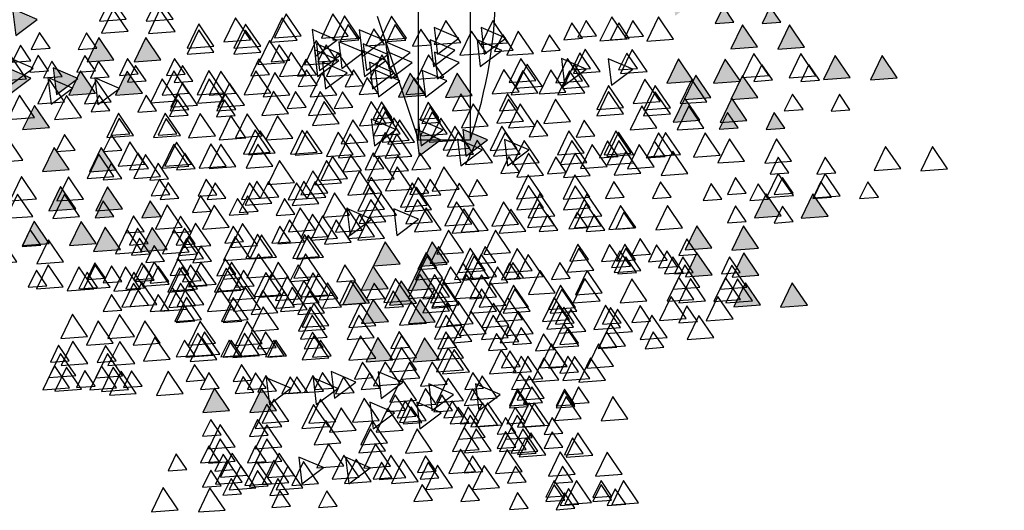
# Model space of a CAD drawing. Header units: millimetres. Extents: x 4617 to 4884, y 1258 to 1784.
# Tile 55 of 256: x 4711.51 to 4713.418, y 1307.22 to 1308.17. Entities that reach past the tile are written whole.
import ezdxf

# ---------------------------------------------------------------- set-up
doc = ezdxf.new("R2010")
doc.units = ezdxf.units.MM
doc.header["$LTSCALE"] = 0.4
for name, color, linetype in [('00 AC - ABERTURAS ALUMINIO - HATCH', 254, 'Continuous'), ('A HERRERÍA', 4, 'Continuous'), ('A VEGETACIÓN', 253, 'Continuous'), ('LÁMINA', 1, 'Continuous'), ('TXT COTA', 3, 'Continuous')]:
    doc.layers.add(name, color=color, linetype=linetype)
doc.styles.add('SaAS simplex', font='simplex.shx', dxfattribs={"width": 0.8})
doc.dimstyles.new('COTAS 125', dxfattribs={"dimscale": 0.01, "dimtxt": 15, "dimasz": 8, "dimexe": 5, "dimexo": 20, "dimgap": 10, "dimtad": 0, "dimzin": 9, "dimdsep": 46, "dimtxsty": 'SaAS simplex', "dimblk": 'OBLIQUE', "dimcen": 0, "dimclrd": 8, "dimclre": 8, "dimclrt": 256, "dimadec": 1, "dimazin": 0, "dimtfac": 1, "dimtmove": 2, "dimatfit": 3, "dimldrblk": 'OBLIQUE', "dimfxl": 10, "dimlwd": -1, "dimlwe": -1, "dimarcsym": 0})

# ---------------------------------------------------------------- blocks, each defined once
blk = doc.blocks.new('ARB')
at = {"layer": 'LÁMINA'}
h = blk.add_hatch(color=254, dxfattribs=at)
h.paths.add_polyline_path([(3288.9164, 1398.6733), (3288.9133, 1398.6668), (3288.9457, 1398.619), (3288.974, 1398.6775)])
h.paths.add_polyline_path([(3288.9251, 1398.5926), (3288.9506, 1398.555), (3288.9704, 1398.596)])
h.paths.add_polyline_path([(3289.0814, 1398.658), (3289.1179, 1398.6043), (3289.1462, 1398.6627)])
h.paths.add_polyline_path([(3289.0175, 1398.5743), (3289.054, 1398.5206), (3289.0822, 1398.579)])
h.paths.add_polyline_path([(3288.9695, 1398.2943), (3289.006, 1398.2406), (3289.0261, 1398.2821), (3289.0252, 1398.2825), (3289.0268, 1398.2837), (3289.0343, 1398.299)])
h.paths.add_polyline_path([(3288.9247, 1398.2135), (3288.9612, 1398.1598), (3288.9895, 1398.2183)])
h.paths.add_polyline_path([(3288.9178, 1397.9953), (3288.9174, 1397.9944), (3288.9533, 1397.9415), (3288.9816, 1398)])
h.paths.add_polyline_path([(3288.9887, 1397.8739), (3289.0252, 1397.8202), (3289.0534, 1397.8787)])
h.paths.add_polyline_path([(3289.0421, 1397.6874), (3289.0737, 1397.6738), (3289.0693, 1397.6802), (3289.0993, 1397.6824), (3289.0941, 1397.7263)])
h.paths.add_polyline_path([(3288.9456, 1397.7112), (3288.972, 1397.6724), (3288.9899, 1397.6737), (3289.0103, 1397.7159)])
h.paths.add_polyline_path([(3288.9485, 1397.4959), (3288.985, 1397.4422), (3289.0121, 1397.4983), (3289.0107, 1397.5004)])
h.paths.add_polyline_path([(3288.921, 1397.5813), (3288.9365, 1397.5586), (3288.9379, 1397.5587), (3288.9373, 1397.5574), (3288.9575, 1397.5276), (3288.9858, 1397.5861)])
h.paths.add_polyline_path([(3289.2242, 1398.1156), (3289.2261, 1398.1148), (3289.2282, 1398.1149), (3289.2278, 1398.114), (3289.243, 1398.1075), (3289.2466, 1398.1102), (3289.2472, 1398.1057), (3289.2838, 1398.09), (3289.2761, 1398.1545)])
h.paths.add_polyline_path([(3289.1946, 1398.3774), (3289.2311, 1398.3237), (3289.2594, 1398.3822)])
h.paths.add_polyline_path([(3289.1257, 1398.2583), (3289.1854, 1398.2328), (3289.1777, 1398.2972)])
h.paths.add_polyline_path([(3289.033, 1398.4793), (3289.0628, 1398.4354), (3289.0644, 1398.4355), (3289.0637, 1398.4341), (3289.0695, 1398.4256), (3289.0977, 1398.4841)])
h.paths.add_polyline_path([(3288.6447, 1399.0621), (3288.6809, 1399.0089), (3288.6815, 1399.0089), (3288.7095, 1399.0669)])
h.paths.add_polyline_path([(3288.3059, 1398.802), (3288.3424, 1398.7483), (3288.3707, 1398.8068)])
h.paths.add_polyline_path([(3288.2314, 1398.7077), (3288.2679, 1398.654), (3288.2962, 1398.7125)])
h.paths.add_polyline_path([(3288.2609, 1398.7668), (3288.2974, 1398.7131), (3288.3257, 1398.7715)])
h.paths.add_polyline_path([(3288.2602, 1398.847), (3288.2967, 1398.7933), (3288.3249, 1398.8517)])
h.paths.add_polyline_path([(3288.2496, 1398.9396), (3288.2503, 1398.9384), (3288.2568, 1398.9389), (3288.254, 1398.9331), (3288.286, 1398.8859), (3288.3143, 1398.9444)])
h.paths.add_polyline_path([(3288.1337, 1398.4073), (3288.1934, 1398.3817), (3288.1857, 1398.4462)])
h.paths.add_polyline_path([(3288.1708, 1398.2997), (3288.2073, 1398.246), (3288.2356, 1398.3045)])
h.paths.add_polyline_path([(3288.1988, 1398.0378), (3288.2243, 1398.0002), (3288.2441, 1398.0411)])
h.paths.add_polyline_path([(3288.1928, 1397.8806), (3288.2524, 1397.8551), (3288.2448, 1397.9195)])
h.paths.add_polyline_path([(3288.2855, 1397.9228), (3288.322, 1397.8691), (3288.3502, 1397.9276)])
h.paths.add_polyline_path([(3288.1787, 1397.5208), (3288.2096, 1397.4754), (3288.2196, 1397.4762), (3288.2435, 1397.5256)])
h.paths.add_polyline_path([(3288.2196, 1397.4762), (3288.2152, 1397.4671), (3288.2096, 1397.4754), (3288.2026, 1397.4749), (3288.2391, 1397.4212), (3288.2673, 1397.4797)])
h.paths.add_polyline_path([(3288.2082, 1397.5799), (3288.2447, 1397.5262), (3288.273, 1397.5847)])
h.paths.add_polyline_path([(3288.3017, 1397.4027), (3288.3382, 1397.349), (3288.3659, 1397.4062), (3288.3651, 1397.4074)])
h.paths.add_polyline_path([(3287.974, 1396.8871), (3288.0105, 1396.8334), (3288.0387, 1396.8918)])
h = blk.add_hatch(color=254, dxfattribs=at)
h.paths.add_polyline_path([(3288.4123, 1397.5612), (3288.412, 1397.5607), (3288.4117, 1397.5611), (3288.4005, 1397.5603), (3288.4261, 1397.5227), (3288.4458, 1397.5636)])
h.paths.add_polyline_path([(3288.3901, 1397.6154), (3288.3886, 1397.6125), (3288.3868, 1397.6152), (3288.3755, 1397.6144), (3288.4117, 1397.5611), (3288.4123, 1397.5612), (3288.4395, 1397.6176), (3288.4386, 1397.619)])
h.paths.add_polyline_path([(3288.435, 1397.6243), (3288.4386, 1397.619), (3288.4403, 1397.6191), (3288.4395, 1397.6176), (3288.4541, 1397.5961), (3288.4655, 1397.597), (3288.4803, 1397.6276)])
h.paths.add_polyline_path([(3288.488, 1397.5026), (3288.5245, 1397.4489), (3288.5527, 1397.5073)])
h.paths.add_polyline_path([(3288.5474, 1397.3997), (3288.5729, 1397.3622), (3288.5927, 1397.4031)])
h.paths.add_polyline_path([(3288.518, 1397.3619), (3288.5435, 1397.3243), (3288.5633, 1397.3652)])
h.paths.add_polyline_path([(3288.4288, 1397.4007), (3288.4279, 1397.3989), (3288.4633, 1397.3469), (3288.4915, 1397.4054)])
h.paths.add_polyline_path([(3288.4346, 1397.324), (3288.4711, 1397.2703), (3288.4964, 1397.3226), (3288.4926, 1397.3282)])
h.paths.add_polyline_path([(3288.4153, 1397.2521), (3288.4365, 1397.2209), (3288.4442, 1397.2214), (3288.4606, 1397.2554)])
h.paths.add_polyline_path([(3288.4365, 1397.2209), (3288.4014, 1397.2183), (3288.4168, 1397.1956), (3288.4183, 1397.1957), (3288.4176, 1397.1943), (3288.4379, 1397.1646), (3288.4661, 1397.223), (3288.4442, 1397.2214), (3288.4408, 1397.2145)])
h.paths.add_polyline_path([(3288.5744, 1397.2864), (3288.6341, 1397.2609), (3288.6264, 1397.3253)])
h.paths.add_polyline_path([(3288.5527, 1397.2157), (3288.5892, 1397.162), (3288.6174, 1397.2204)])
h.paths.add_polyline_path([(3288.6265, 1397.2107), (3288.663, 1397.157), (3288.6912, 1397.2155)])
h.paths.add_polyline_path([(3288.6367, 1397.393), (3288.6623, 1397.3554), (3288.682, 1397.3963)])
h.paths.add_polyline_path([(3288.5822, 1397.4833), (3288.5917, 1397.4693), (3288.6033, 1397.4701), (3288.5983, 1397.4597), (3288.6187, 1397.4296), (3288.6469, 1397.4881)])
h.paths.add_polyline_path([(3288.5667, 1397.5783), (3288.5823, 1397.5553), (3288.6076, 1397.5572), (3288.5965, 1397.5344), (3288.6032, 1397.5246), (3288.6314, 1397.583)])
h.paths.add_polyline_path([(3288.5678, 1397.7424), (3288.5934, 1397.7048), (3288.6131, 1397.7458)])
h.paths.add_polyline_path([(3288.6553, 1397.5075), (3288.6918, 1397.4538), (3288.72, 1397.5123), (3288.7184, 1397.5121), (3288.7164, 1397.508), (3288.7138, 1397.5118)])
h.paths.add_polyline_path([(3288.7063, 1397.2857), (3288.6953, 1397.2775), (3288.7182, 1397.2438), (3288.7306, 1397.2385), (3288.7337, 1397.2448), (3288.7286, 1397.2874)])
h.paths.add_polyline_path([(3288.7438, 1397.3814), (3288.7803, 1397.3277), (3288.8086, 1397.3861)])
h.paths.add_polyline_path([(3288.7286, 1397.2874), (3288.7337, 1397.2448), (3288.7552, 1397.2893)])
h.paths.add_polyline_path([(3288.7873, 1397.8832), (3288.7853, 1397.879), (3288.7826, 1397.8829), (3288.7468, 1397.8803), (3288.7833, 1397.8266), (3288.8116, 1397.885)])
h.paths.add_polyline_path([(3288.4486, 1397.9013), (3288.4829, 1397.8509), (3288.4889, 1397.8554), (3288.5134, 1397.906)])
h.paths.add_polyline_path([(3288.4203, 1398.0248), (3288.4204, 1398.0239), (3288.4563, 1397.9711), (3288.4846, 1398.0295)])
h.paths.add_polyline_path([(3288.4198, 1398.0247), (3288.4203, 1398.0248), (3288.417, 1398.0524), (3288.365, 1398.0135), (3288.3657, 1398.0132), (3288.3805, 1398.0143), (3288.3775, 1398.0082), (3288.4247, 1397.988), (3288.4204, 1398.0239)])
h.paths.add_polyline_path([(3287.7961, 1397.6465), (3287.8326, 1397.5928), (3287.8579, 1397.6451), (3287.8461, 1397.6502)])
h.paths.add_polyline_path([(3287.7658, 1397.5598), (3287.8023, 1397.5061), (3287.8306, 1397.5645)])
h.paths.add_polyline_path([(3287.7666, 1397.4438), (3287.8263, 1397.4182), (3287.8186, 1397.4827)])
h.paths.add_polyline_path([(3287.804, 1397.4041), (3287.8405, 1397.3504), (3287.8688, 1397.4089)])
h.paths.add_polyline_path([(3287.8362, 1397.335), (3287.8727, 1397.2813), (3287.901, 1397.3397)])
h.paths.add_polyline_path([(3287.9241, 1397.4585), (3287.9793, 1397.4349), (3287.9589, 1397.4649), (3287.9798, 1397.4665), (3287.9761, 1397.4974), (3287.9692, 1397.4923), (3287.9655, 1397.4845), (3287.9632, 1397.4878)])
h.paths.add_polyline_path([(3287.9153, 1397.2612), (3287.9189, 1397.2559), (3287.9206, 1397.2561), (3287.9199, 1397.2545), (3287.9344, 1397.2331), (3287.9458, 1397.2339), (3287.9606, 1397.2646)])
h.paths.add_polyline_path([(3287.8559, 1397.2513), (3287.8921, 1397.1981), (3287.8926, 1397.1981), (3287.9199, 1397.2545), (3287.9189, 1397.2559)])
h.paths.add_polyline_path([(3287.8926, 1397.1981), (3287.8924, 1397.1976), (3287.8921, 1397.1981), (3287.8809, 1397.1973), (3287.9064, 1397.1597), (3287.9262, 1397.2006)])
h.paths.add_polyline_path([(3287.8109, 1397.0952), (3287.8455, 1397.0443), (3287.8468, 1397.0444), (3287.8462, 1397.0432), (3287.8474, 1397.0415), (3287.8756, 1397.1)])
h.paths.add_polyline_path([(3287.0826, 1397.9517), (3287.1191, 1397.898), (3287.1474, 1397.9564)])
h.paths.add_polyline_path([(3287.1466, 1398.0797), (3287.1831, 1398.026), (3287.2113, 1398.0844)])
h.paths.add_polyline_path([(3287.1417, 1398.2569), (3287.1782, 1398.2032), (3287.2064, 1398.2616)])
h.paths.add_polyline_path([(3287.3659, 1398.1825), (3287.4024, 1398.1288), (3287.4306, 1398.1873)])
h.paths.add_polyline_path([(3287.4232, 1398.1226), (3287.4488, 1398.085), (3287.4686, 1398.1259)])
h.paths.add_polyline_path([(3287.5135, 1398.0684), (3287.5732, 1398.0428), (3287.5655, 1398.1073)])
h.paths.add_polyline_path([(3287.5226, 1398.2654), (3287.522, 1398.2642), (3287.5578, 1398.2116), (3287.586, 1398.27)])
h.paths.add_polyline_path([(3287.4792, 1398.3049), (3287.5157, 1398.2512), (3287.522, 1398.2642), (3287.5213, 1398.2653), (3287.5226, 1398.2654), (3287.5424, 1398.3064), (3287.5403, 1398.3094)])
h.paths.add_polyline_path([(3287.5058, 1398.3602), (3287.5403, 1398.3094), (3287.5438, 1398.3096), (3287.5705, 1398.365)])
h.paths.add_polyline_path([(3287.4134, 1398.3786), (3287.439, 1398.341), (3287.4587, 1398.3819)])
h.paths.add_polyline_path([(3287.3589, 1398.8067), (3287.3954, 1398.753), (3287.4237, 1398.8115)])
h.paths.add_polyline_path([(3287.4763, 1398.7343), (3287.5128, 1398.6806), (3287.5299, 1398.716), (3287.5217, 1398.728), (3287.5297, 1398.7286), (3287.5235, 1398.7378)])
h.paths.add_polyline_path([(3287.477, 1398.6689), (3287.5135, 1398.6152), (3287.5418, 1398.6736)])
h.paths.add_polyline_path([(3287.309, 1398.5916), (3287.3394, 1398.5467), (3287.3442, 1398.5471), (3287.3421, 1398.5428), (3287.3455, 1398.5379), (3287.3737, 1398.5963)])
h.paths.add_polyline_path([(3287.2753, 1397.4383), (3287.3118, 1397.3847), (3287.3268, 1397.4158), (3287.3139, 1397.4349), (3287.3368, 1397.4365), (3287.34, 1397.4431)])
h.paths.add_polyline_path([(3287.2844, 1397.0411), (3287.3209, 1396.9874), (3287.3491, 1397.0459)])
h.paths.add_polyline_path([(3287.4861, 1397.0608), (3287.5226, 1397.0071), (3287.5509, 1397.0655)])
h.paths.add_polyline_path([(3287.5599, 1397.0755), (3287.5964, 1397.0219), (3287.6247, 1397.0803)])
h.paths.add_polyline_path([(3287.5058, 1397.1297), (3287.5423, 1397.076), (3287.5636, 1397.1202), (3287.5547, 1397.1333)])
at = {"layer": 'LÁMINA', "color": 254, "elevation": -10}
for points in [[(3287.7988, 1399.2886), (3287.8243, 1399.251), (3287.8441, 1399.292)], [(3287.9218, 1399.2985), (3287.9473, 1399.2609), (3287.9671, 1399.3018)], [(3288.4975, 1399.2935), (3288.523, 1399.256), (3288.5428, 1399.2969)], [(3288.7692, 1399.3026), (3288.8057, 1399.2489), (3288.8339, 1399.3074)], [(3287.7681, 1399.285), (3287.8046, 1399.2314), (3287.8329, 1399.2898)], [(3287.8332, 1399.2788), (3287.8587, 1399.2412), (3287.8785, 1399.2821)], [(3287.8332, 1399.2689), (3287.8587, 1399.2314), (3287.8785, 1399.2723)], [(3288.153, 1399.2788), (3288.1786, 1399.2412), (3288.1984, 1399.2821)], [(3288.6156, 1399.264), (3288.6411, 1399.2264), (3288.6609, 1399.2673)], [(3288.1049, 1399.2485), (3288.1414, 1399.1948), (3288.1697, 1399.2533)], [(3288.5428, 1399.2387), (3288.5793, 1399.185), (3288.6076, 1399.2434)], [(3288.5808, 1399.2492), (3288.6173, 1399.1955), (3288.6455, 1399.2539)], [(3288.6648, 1399.2443), (3288.6903, 1399.2067), (3288.7101, 1399.2477)], [(3287.8075, 1399.2161), (3287.844, 1399.1624), (3287.8722, 1399.2209)], [(3287.9267, 1399.2345), (3287.9522, 1399.1969), (3287.972, 1399.2378)], [(3288.2515, 1399.2246), (3288.277, 1399.1871), (3288.2968, 1399.228)], [(3288.3017, 1399.2337), (3288.3382, 1399.18), (3288.3665, 1399.2385)], [(3288.3313, 1399.2239), (3288.3678, 1399.1702), (3288.396, 1399.2286)], [(3288.4697, 1399.2393), (3288.4177, 1399.2004), (3288.4774, 1399.1749)], [(3288.6019, 1399.219), (3288.6384, 1399.1653), (3288.6666, 1399.2237)], [(3288.6145, 1399.2358), (3288.651, 1399.1821), (3288.6792, 1399.2406)], [(3288.0493, 1399.2098), (3288.0858, 1399.1561), (3288.1141, 1399.2145)], [(3288.1446, 1399.2092), (3288.1702, 1399.1716), (3288.19, 1399.2125)], [(3288.3684, 1399.1964), (3288.4049, 1399.1428), (3288.4332, 1399.2012)], [(3288.7484, 1399.205), (3288.774, 1399.1674), (3288.7938, 1399.2083)], [(3287.8786, 1399.1697), (3287.9151, 1399.116), (3287.9433, 1399.1745)], [(3288.6314, 1399.1845), (3288.6679, 1399.1308), (3288.6962, 1399.1893)], [(3288.6697, 1399.1853), (3288.6953, 1399.1477), (3288.715, 1399.1886)], [(3287.9021, 1399.1656), (3287.9276, 1399.128), (3287.9474, 1399.1689)], [(3287.9513, 1399.1508), (3287.9768, 1399.1132), (3287.9966, 1399.1541)], [(3288.0114, 1399.1599), (3288.0479, 1399.1062), (3288.0762, 1399.1647)], [(3288.0402, 1399.1564), (3288.0767, 1399.1027), (3288.1049, 1399.1612)], [(3288.2673, 1399.1599), (3288.3038, 1399.1062), (3288.332, 1399.1647)], [(3288.6314, 1399.1501), (3288.6679, 1399.0964), (3288.6962, 1399.1548)], [(3288.0254, 1399.1269), (3288.0619, 1399.0732), (3288.0902, 1399.1316)], [(3288.3755, 1399.1402), (3288.412, 1399.0865), (3288.4403, 1399.145)], [(3288.6648, 1399.1213), (3288.6903, 1399.0837), (3288.7101, 1399.1246)], [(3287.9513, 1399.1164), (3287.9768, 1399.0788), (3287.9966, 1399.1197)], [(3287.9838, 1399.0971), (3288.0203, 1399.0434), (3288.0486, 1399.1019)], [(3287.9959, 1399.0973), (3288.0324, 1399.0437), (3288.0607, 1399.1021)], [(3288.2974, 1399.1064), (3288.2455, 1399.0675), (3288.3051, 1399.042)], [(3288.3382, 1399.1097), (3288.3747, 1399.056), (3288.4029, 1399.1145)], [(3288.5182, 1399.1008), (3288.5547, 1399.0471), (3288.583, 1399.1056)], [(3287.7935, 1399.0818), (3287.83, 1399.0281), (3287.8582, 1399.0866)], [(3288.0413, 1399.0911), (3288.0669, 1399.0535), (3288.0866, 1399.0944)], [(3288.1791, 1399.0911), (3288.2046, 1399.0535), (3288.2244, 1399.0944)], [(3288.1938, 1399.0763), (3288.2194, 1399.0387), (3288.2392, 1399.0796)], [(3288.2821, 1399.0861), (3288.3185, 1399.0324), (3288.3468, 1399.0908)], [(3288.5013, 1399.0882), (3288.5378, 1399.0345), (3288.5661, 1399.0929)], [(3287.9218, 1399.0524), (3287.9473, 1399.0148), (3287.9671, 1399.0557)], [(3288.1547, 1399.0621), (3288.1028, 1399.0232), (3288.1624, 1398.9977)], [(3288.2185, 1399.0616), (3288.244, 1399.024), (3288.2638, 1399.0649)], [(3288.6447, 1399.0621), (3288.6812, 1399.0084), (3288.7095, 1399.0669)], [(3287.8873, 1399.0425), (3287.9129, 1399.0049), (3287.9326, 1399.0459)], [(3287.9218, 1399.0474), (3287.9473, 1399.0099), (3287.9671, 1399.0508)], [(3287.9967, 1399.0319), (3288.0331, 1398.9782), (3288.0614, 1399.0367)], [(3288.1446, 1399.0468), (3288.1702, 1399.0092), (3288.19, 1399.0501)], [(3288.192, 1399.0375), (3288.2285, 1398.9838), (3288.2568, 1399.0423)], [(3288.3909, 1399.0326), (3288.3389, 1398.9937), (3288.3986, 1398.9681)], [(3288.5484, 1399.0474), (3288.4964, 1399.0085), (3288.5561, 1398.9829)], [(3288.03, 1399.0081), (3288.0556, 1398.9705), (3288.0753, 1399.0114)], [(3288.3942, 1399.0081), (3288.4197, 1398.9705), (3288.4395, 1399.0114)], [(3288.4564, 1399.018), (3288.482, 1398.9804), (3288.5018, 1399.0213)], [(3288.5312, 1399.0149), (3288.5567, 1398.9773), (3288.5765, 1399.0182)], [(3288.5861, 1399.0179), (3288.6116, 1398.9803), (3288.6314, 1399.0212)], [(3288.6697, 1399.0081), (3288.6953, 1398.9705), (3288.715, 1399.0114)], [(3288.8706, 1399.0208), (3288.9071, 1398.9671), (3288.9353, 1399.0255)], [(3288.9699, 1399.0031), (3288.9954, 1398.9656), (3289.0152, 1399.0065)], [(3289.0034, 1399.0109), (3289.0399, 1398.9572), (3289.0682, 1399.0157)], [(3289.0322, 1399.0074), (3289.0687, 1398.9537), (3289.097, 1399.0122)], [(3287.8476, 1398.9883), (3287.8841, 1398.9346), (3287.9123, 1398.993)], [(3287.8862, 1398.9848), (3287.9227, 1398.9311), (3287.951, 1398.9896)], [(3288.2314, 1398.9981), (3288.2679, 1398.9444), (3288.2962, 1399.0029)], [(3288.2972, 1398.9828), (3288.3227, 1398.9452), (3288.3425, 1398.9861)], [(3288.7042, 1398.9884), (3288.7297, 1398.9508), (3288.7495, 1398.9917)], [(3289.0175, 1398.9779), (3289.054, 1398.9242), (3289.0822, 1398.9827)], [(3287.8286, 1398.9546), (3287.8651, 1398.9009), (3287.8934, 1398.9594)], [(3287.9134, 1398.968), (3287.9389, 1398.9304), (3287.9587, 1398.9714)], [(3287.9407, 1398.9558), (3287.9662, 1398.9182), (3287.986, 1398.9591)], [(3288.0641, 1398.9686), (3288.1006, 1398.9149), (3288.1288, 1398.9734)], [(3288.192, 1398.9637), (3288.2285, 1398.91), (3288.2568, 1398.9684)], [(3288.192, 1398.9341), (3288.2285, 1398.8804), (3288.2568, 1398.9389)], [(3288.2496, 1398.9396), (3288.286, 1398.8859), (3288.3143, 1398.9444)], [(3288.4043, 1398.9349), (3288.4408, 1398.8812), (3288.4691, 1398.9397)], [(3288.5123, 1398.9293), (3288.5378, 1398.8917), (3288.5576, 1398.9326)], [(3288.6205, 1398.9293), (3288.6461, 1398.8917), (3288.6658, 1398.9326)], [(3288.6855, 1398.9286), (3288.722, 1398.8749), (3288.7503, 1398.9333)], [(3288.7288, 1398.9293), (3288.7543, 1398.8917), (3288.7741, 1398.9326)], [(3288.7889, 1398.9384), (3288.8254, 1398.8847), (3288.8536, 1398.9432)], [(3288.9879, 1398.9484), (3289.0244, 1398.8947), (3289.0527, 1398.9531)], [(3289.0333, 1398.9421), (3289.0589, 1398.9045), (3289.0787, 1398.9454)], [(3287.7067, 1398.909), (3287.7322, 1398.8714), (3287.752, 1398.9123)], [(3287.7991, 1398.9054), (3287.8356, 1398.8517), (3287.8638, 1398.9101)], [(3287.9724, 1398.9139), (3287.998, 1398.8763), (3288.0177, 1398.9172)], [(3288.2086, 1398.909), (3288.2342, 1398.8714), (3288.2539, 1398.9123)], [(3288.5319, 1398.9096), (3288.5575, 1398.872), (3288.5773, 1398.913)], [(3288.6686, 1398.9257), (3288.7051, 1398.872), (3288.7334, 1398.9305)], [(3287.5853, 1398.8855), (3287.6218, 1398.8318), (3287.65, 1398.8902)], [(3287.9134, 1398.8991), (3287.9389, 1398.8615), (3287.9587, 1398.9025)], [(3288.0579, 1398.8949), (3288.0834, 1398.8574), (3288.1032, 1398.8983)], [(3288.0838, 1398.8849), (3288.1203, 1398.8312), (3288.1485, 1398.8897)], [(3288.4085, 1398.8849), (3288.445, 1398.8312), (3288.4733, 1398.8897)], [(3288.6792, 1398.8997), (3288.7157, 1398.846), (3288.7439, 1398.9044)], [(3288.9267, 1398.899), (3288.9632, 1398.8453), (3288.9914, 1398.9038)], [(3288.9887, 1398.8829), (3289.0252, 1398.8293), (3289.0534, 1398.8877)], [(3287.7821, 1398.8707), (3287.8186, 1398.817), (3287.8468, 1398.8754)], [(3287.8116, 1398.8608), (3287.8481, 1398.8071), (3287.8764, 1398.8656)], [(3288.0232, 1398.8756), (3288.0597, 1398.8219), (3288.0879, 1398.8804)], [(3288.5266, 1398.8652), (3288.5631, 1398.8115), (3288.5914, 1398.87)], [(3287.539, 1398.84), (3287.5755, 1398.7863), (3287.6038, 1398.8447)], [(3287.625, 1398.8462), (3287.6505, 1398.8086), (3287.6703, 1398.8495)], [(3287.81, 1398.8499), (3287.8356, 1398.8123), (3287.8554, 1398.8532)], [(3287.9354, 1398.8421), (3287.9719, 1398.7884), (3288.0002, 1398.8468)], [(3288.0822, 1398.8559), (3288.1187, 1398.8022), (3288.147, 1398.8607)], [(3288.1681, 1398.8512), (3288.2046, 1398.7975), (3288.2329, 1398.856)], [(3288.2602, 1398.847), (3288.2967, 1398.7933), (3288.3249, 1398.8517)], [(3288.4043, 1398.8562), (3288.4408, 1398.8025), (3288.4691, 1398.8609)], [(3288.7129, 1398.8421), (3288.7494, 1398.7884), (3288.7776, 1398.8468)], [(3288.7288, 1398.8456), (3288.7543, 1398.808), (3288.7741, 1398.849)], [(3287.9172, 1398.8217), (3287.9537, 1398.768), (3287.9819, 1398.8265)], [(3287.9207, 1398.8125), (3287.9572, 1398.7588), (3287.9854, 1398.8173)], [(3288.1118, 1398.8215), (3288.1483, 1398.7678), (3288.1765, 1398.8262)], [(3288.2234, 1398.8105), (3288.2489, 1398.7729), (3288.2687, 1398.8139)], [(3288.4876, 1398.8112), (3288.5132, 1398.7736), (3288.533, 1398.8145)], [(3288.5281, 1398.8252), (3288.5646, 1398.7715), (3288.5928, 1398.83)], [(3288.5702, 1398.8174), (3288.6067, 1398.7638), (3288.6349, 1398.8222)], [(3288.7473, 1398.8174), (3288.7838, 1398.7638), (3288.8121, 1398.8222)], [(3288.9054, 1398.8191), (3288.9309, 1398.7815), (3288.9507, 1398.8224)], [(3287.3589, 1398.8067), (3287.3954, 1398.753), (3287.4237, 1398.8115)], [(3287.4918, 1398.7969), (3287.5283, 1398.7432), (3287.5565, 1398.8016)], [(3287.5206, 1398.7934), (3287.557, 1398.7397), (3287.5853, 1398.7981)], [(3287.7476, 1398.7969), (3287.7841, 1398.7432), (3287.8124, 1398.8016)], [(3288.0894, 1398.8069), (3288.1259, 1398.7532), (3288.1542, 1398.8117)], [(3288.1118, 1398.787), (3288.1483, 1398.7333), (3288.1765, 1398.7918)], [(3288.1477, 1398.7865), (3288.1842, 1398.7328), (3288.2125, 1398.7912)], [(3288.2068, 1398.7963), (3288.2433, 1398.7426), (3288.2715, 1398.8011)], [(3288.3059, 1398.802), (3288.3424, 1398.7483), (3288.3707, 1398.8068)], [(3288.3822, 1398.791), (3288.4077, 1398.7534), (3288.4275, 1398.7943)], [(3288.4282, 1398.8012), (3288.4647, 1398.7475), (3288.493, 1398.806)], [(3288.5822, 1398.7907), (3288.6187, 1398.737), (3288.647, 1398.7955)], [(3288.8206, 1398.8056), (3288.8571, 1398.7519), (3288.8854, 1398.8104)], [(3288.8408, 1398.8076), (3288.8773, 1398.7539), (3288.9056, 1398.8124)], [(3287.5058, 1398.7638), (3287.5423, 1398.7101), (3287.5705, 1398.7686)], [(3287.8559, 1398.7772), (3287.8924, 1398.7235), (3287.9206, 1398.7819)], [(3288.2609, 1398.7668), (3288.2974, 1398.7131), (3288.3257, 1398.7715)], [(3288.5062, 1398.783), (3288.5427, 1398.7293), (3288.571, 1398.7878)], [(3288.5202, 1398.7821), (3288.5567, 1398.7284), (3288.5849, 1398.7868)], [(3288.7227, 1398.7682), (3288.7592, 1398.7145), (3288.7875, 1398.773)], [(3288.7298, 1398.7711), (3288.7663, 1398.7174), (3288.7946, 1398.7758)], [(3288.9644, 1398.7649), (3288.99, 1398.7273), (3289.0098, 1398.7682)], [(3288.9737, 1398.7682), (3289.0102, 1398.7145), (3289.0384, 1398.773)], [(3289.0475, 1398.7633), (3289.084, 1398.7096), (3289.1122, 1398.7681)], [(3287.9331, 1398.7416), (3287.9586, 1398.704), (3287.9784, 1398.7449)], [(3287.9986, 1398.7378), (3288.0351, 1398.6841), (3288.0633, 1398.7425)], [(3288.0546, 1398.7423), (3288.0802, 1398.7047), (3288.1, 1398.7456)], [(3288.0842, 1398.7521), (3288.1097, 1398.7145), (3288.1295, 1398.7554)], [(3288.1295, 1398.7415), (3288.166, 1398.6878), (3288.1943, 1398.7463)], [(3288.4532, 1398.7472), (3288.4788, 1398.7096), (3288.4985, 1398.7505)], [(3288.6149, 1398.7408), (3288.6405, 1398.7032), (3288.6603, 1398.7441)], [(3288.6987, 1398.76), (3288.7243, 1398.7224), (3288.7441, 1398.7633)], [(3288.7911, 1398.7564), (3288.8276, 1398.7027), (3288.8559, 1398.7612)], [(3288.8272, 1398.7472), (3288.8527, 1398.7096), (3288.8725, 1398.7505)], [(3288.9054, 1398.7501), (3288.9309, 1398.7126), (3288.9507, 1398.7535)], [(3288.9453, 1398.7423), (3288.9708, 1398.7047), (3288.9906, 1398.7456)], [(3289.2006, 1398.76), (3289.2262, 1398.7224), (3289.246, 1398.7633)], [(3287.4763, 1398.7343), (3287.5128, 1398.6806), (3287.541, 1398.7391)], [(3287.5217, 1398.728), (3287.5472, 1398.6904), (3287.567, 1398.7314)], [(3287.6594, 1398.728), (3287.685, 1398.6904), (3287.7048, 1398.7314)], [(3287.7624, 1398.723), (3287.7989, 1398.6693), (3287.8272, 1398.7278)], [(3288.0254, 1398.7233), (3288.0619, 1398.6696), (3288.0902, 1398.728)], [(3288.1432, 1398.7177), (3288.1687, 1398.6801), (3288.1885, 1398.721)], [(3288.5379, 1398.7366), (3288.5744, 1398.6829), (3288.6027, 1398.7414)], [(3288.7435, 1398.7324), (3288.7691, 1398.6948), (3288.7888, 1398.7358)], [(3287.6742, 1398.7133), (3287.6997, 1398.6757), (3287.7195, 1398.7166)], [(3287.6988, 1398.6985), (3287.7244, 1398.6609), (3287.7441, 1398.7018)], [(3287.7756, 1398.6973), (3287.8011, 1398.6597), (3287.8209, 1398.7006)], [(3288.1137, 1398.7029), (3288.1392, 1398.6653), (3288.159, 1398.7062)], [(3288.2314, 1398.7077), (3288.2679, 1398.654), (3288.2962, 1398.7125)], [(3288.5311, 1398.691), (3288.5676, 1398.6373), (3288.5958, 1398.6957)], [(3288.5407, 1398.6895), (3288.5772, 1398.6358), (3288.6054, 1398.6942)], [(3288.708, 1398.6944), (3288.7445, 1398.6407), (3288.7727, 1398.6992)], [(3288.8021, 1398.7009), (3288.8276, 1398.6633), (3288.8474, 1398.7043)], [(3289.1602, 1398.7023), (3289.1967, 1398.6486), (3289.2249, 1398.707)], [(3287.477, 1398.6689), (3287.5135, 1398.6152), (3287.5418, 1398.6736)], [(3287.625, 1398.6837), (3287.6505, 1398.6462), (3287.6703, 1398.6871)], [(3288.0781, 1398.6796), (3288.1146, 1398.6259), (3288.1429, 1398.6844)], [(3288.837, 1398.6832), (3288.8626, 1398.6456), (3288.8823, 1398.6865)], [(3288.8563, 1398.6782), (3288.8928, 1398.6245), (3288.9211, 1398.683)], [(3288.9092, 1398.6727), (3288.9457, 1398.619), (3288.974, 1398.6775)], [(3288.3832, 1398.6452), (3288.4197, 1398.5915), (3288.448, 1398.6499)], [(3288.4634, 1398.6544), (3288.4999, 1398.6007), (3288.5281, 1398.6591)], [(3288.6107, 1398.6537), (3288.6362, 1398.6161), (3288.656, 1398.657)], [(3288.6905, 1398.6628), (3288.727, 1398.6091), (3288.7552, 1398.6675)], [(3288.8419, 1398.6586), (3288.8675, 1398.621), (3288.8873, 1398.6619)], [(3289.0814, 1398.658), (3289.1179, 1398.6043), (3289.1462, 1398.6627)], [(3289.2154, 1398.6615), (3289.2409, 1398.624), (3289.2607, 1398.6649)], [(3287.6613, 1398.6199), (3287.6978, 1398.5662), (3287.7261, 1398.6247)], [(3287.7775, 1398.6197), (3287.8031, 1398.5822), (3287.8229, 1398.6231)], [(3287.8495, 1398.6256), (3287.875, 1398.588), (3287.8948, 1398.6289)], [(3287.8495, 1398.6256), (3287.875, 1398.588), (3287.8948, 1398.6289)], [(3288.0409, 1398.6283), (3288.0774, 1398.5746), (3288.1057, 1398.6331)], [(3288.1323, 1398.6255), (3288.1687, 1398.5718), (3288.197, 1398.6302)], [(3288.353, 1398.6382), (3288.301, 1398.5993), (3288.3607, 1398.5737)], [(3288.4072, 1398.6409), (3288.4437, 1398.5872), (3288.472, 1398.6456)], [(3288.4373, 1398.6255), (3288.4738, 1398.5718), (3288.5021, 1398.6302)], [(3288.7594, 1398.6185), (3288.7959, 1398.5648), (3288.8241, 1398.6232)], [(3288.8518, 1398.6291), (3288.8773, 1398.5915), (3288.8971, 1398.6324)], [(3287.3937, 1398.605), (3287.4193, 1398.5674), (3287.439, 1398.6083)], [(3287.8581, 1398.615), (3287.8946, 1398.5613), (3287.9229, 1398.6197)], [(3288.0584, 1398.6107), (3288.0949, 1398.557), (3288.1232, 1398.6155)], [(3288.2666, 1398.6051), (3288.303, 1398.5514), (3288.3313, 1398.6099)], [(3287.309, 1398.5916), (3287.3455, 1398.5379), (3287.3737, 1398.5963)], [(3287.8567, 1398.591), (3287.8932, 1398.5373), (3287.9214, 1398.5958)], [(3287.8847, 1398.5719), (3287.9212, 1398.5182), (3287.9494, 1398.5766)], [(3288.2692, 1398.5754), (3288.3057, 1398.5217), (3288.334, 1398.5801)], [(3288.3544, 1398.5896), (3288.3909, 1398.5359), (3288.4192, 1398.5944)], [(3288.6001, 1398.5866), (3288.6256, 1398.549), (3288.6454, 1398.59)], [(3288.6894, 1398.5798), (3288.7149, 1398.5423), (3288.7347, 1398.5832)], [(3288.9251, 1398.5926), (3288.9506, 1398.555), (3288.9704, 1398.596)], [(3289.0175, 1398.5743), (3289.054, 1398.5206), (3289.0822, 1398.579)], [(3289.1215, 1398.5925), (3289.158, 1398.5388), (3289.1863, 1398.5973)], [(3287.4528, 1398.5508), (3287.4783, 1398.5133), (3287.4981, 1398.5542)], [(3288.1659, 1398.5655), (3288.2024, 1398.5118), (3288.2306, 1398.5703)], [(3288.5421, 1398.5608), (3288.5786, 1398.5071), (3288.6069, 1398.5656)], [(3288.5706, 1398.5488), (3288.5962, 1398.5112), (3288.616, 1398.5521)], [(3288.7676, 1398.5483), (3288.7932, 1398.5107), (3288.8129, 1398.5517)], [(3289.1122, 1398.5502), (3289.1487, 1398.4965), (3289.177, 1398.555)], [(3287.1871, 1398.5459), (3287.2126, 1398.5083), (3287.2324, 1398.5492)], [(3287.2794, 1398.5423), (3287.3159, 1398.4886), (3287.3442, 1398.5471)], [(3287.3937, 1398.5361), (3287.4193, 1398.4985), (3287.439, 1398.5394)], [(3287.689, 1398.5459), (3287.7145, 1398.5083), (3287.7343, 1398.5492)], [(3287.8855, 1398.5456), (3287.922, 1398.4919), (3287.9503, 1398.5504)], [(3288.1334, 1398.5405), (3288.1589, 1398.5029), (3288.1787, 1398.5438)], [(3288.2026, 1398.5264), (3288.2391, 1398.4727), (3288.2673, 1398.5311)], [(3288.2761, 1398.5355), (3288.3016, 1398.498), (3288.3214, 1398.5389)], [(3288.407, 1398.536), (3288.4435, 1398.4823), (3288.4718, 1398.5407)], [(3288.5253, 1398.5455), (3288.5509, 1398.5079), (3288.5706, 1398.5488)], [(3288.7893, 1398.5398), (3288.8148, 1398.5022), (3288.8346, 1398.5431)], [(3288.3593, 1398.501), (3288.3958, 1398.4473), (3288.4241, 1398.5058)], [(3288.4873, 1398.5108), (3288.5238, 1398.4571), (3288.552, 1398.5156)], [(3288.9059, 1398.5011), (3288.9315, 1398.4635), (3288.9512, 1398.5044)], [(3287.0194, 1398.4769), (3287.0559, 1398.4232), (3287.0841, 1398.4817)], [(3287.2904, 1398.4869), (3287.3159, 1398.4493), (3287.3357, 1398.4902)], [(3287.6485, 1398.4882), (3287.685, 1398.4345), (3287.7132, 1398.493)], [(3287.8847, 1398.4931), (3287.9212, 1398.4394), (3287.9494, 1398.4979)], [(3287.9429, 1398.4857), (3287.9684, 1398.4481), (3287.9882, 1398.489)], [(3288.2711, 1398.4765), (3288.2967, 1398.4389), (3288.3165, 1398.4798)], [(3288.3253, 1398.4814), (3288.3508, 1398.4438), (3288.3706, 1398.4847)], [(3288.8415, 1398.4766), (3288.867, 1398.439), (3288.8868, 1398.4799)], [(3288.8415, 1398.4766), (3288.867, 1398.439), (3288.8868, 1398.4799)], [(3288.9252, 1398.4961), (3288.9617, 1398.4424), (3288.99, 1398.5008)], [(3289.033, 1398.4793), (3289.0695, 1398.4256), (3289.0977, 1398.4841)], [(3287.3975, 1398.4587), (3287.434, 1398.405), (3287.4623, 1398.4634)], [(3287.7302, 1398.4722), (3287.7667, 1398.4185), (3287.7949, 1398.477)], [(3287.7794, 1398.4624), (3287.8159, 1398.4087), (3287.8442, 1398.4672)], [(3288.0084, 1398.4621), (3288.0449, 1398.4085), (3288.0732, 1398.4669)], [(3288.0851, 1398.4703), (3288.0332, 1398.4314), (3288.0928, 1398.4059)], [(3288.6533, 1398.4709), (3288.6898, 1398.4172), (3288.7181, 1398.4757)], [(3288.7432, 1398.4715), (3288.7796, 1398.4178), (3288.8079, 1398.4762)], [(3288.8502, 1398.466), (3288.8867, 1398.4123), (3288.9149, 1398.4708)], [(3289.2586, 1398.4562), (3289.2951, 1398.4025), (3289.3233, 1398.4609)], [(3287.5698, 1398.4439), (3287.6063, 1398.3902), (3287.6345, 1398.4487)], [(3287.6662, 1398.4427), (3287.7027, 1398.389), (3287.731, 1398.4475)], [(3287.7037, 1398.4475), (3287.7293, 1398.4099), (3287.749, 1398.4508)], [(3287.7863, 1398.439), (3287.8228, 1398.3853), (3287.851, 1398.4437)], [(3288.0543, 1398.4419), (3288.0908, 1398.3882), (3288.119, 1398.4467)], [(3288.0626, 1398.4277), (3288.0991, 1398.374), (3288.1273, 1398.4325)], [(3288.1857, 1398.4462), (3288.1337, 1398.4073), (3288.1934, 1398.3817)], [(3288.3165, 1398.4462), (3288.353, 1398.3925), (3288.3812, 1398.451)], [(3288.3453, 1398.4427), (3288.3818, 1398.389), (3288.41, 1398.4475)], [(3288.5344, 1398.4392), (3288.5709, 1398.3855), (3288.5991, 1398.444)], [(3288.5463, 1398.437), (3288.5828, 1398.3833), (3288.6111, 1398.4418)], [(3289.0191, 1398.4322), (3289.0446, 1398.3946), (3289.0644, 1398.4355)], [(3288.2102, 1398.408), (3288.2467, 1398.3543), (3288.2749, 1398.4128)], [(3288.294, 1398.4216), (3288.242, 1398.3827), (3288.3017, 1398.3571)], [(3288.3101, 1398.4124), (3288.3466, 1398.3587), (3288.3749, 1398.4172)], [(3287.874, 1398.3971), (3287.8996, 1398.3595), (3287.9193, 1398.4004)], [(3288.2314, 1398.3927), (3288.2679, 1398.339), (3288.2962, 1398.3975)], [(3288.6054, 1398.4026), (3288.6419, 1398.3489), (3288.6701, 1398.4073)], [(3288.6792, 1398.3976), (3288.7157, 1398.3439), (3288.7439, 1398.4024)], [(3288.8775, 1398.3966), (3288.914, 1398.3429), (3288.9423, 1398.4014)], [(3288.8862, 1398.3928), (3288.9118, 1398.3552), (3288.9315, 1398.3961)], [(3287.4134, 1398.3786), (3287.439, 1398.341), (3287.4587, 1398.3819)], [(3287.5058, 1398.3602), (3287.5423, 1398.3065), (3287.5705, 1398.365)], [(3287.6099, 1398.3785), (3287.6464, 1398.3248), (3287.6746, 1398.3832)], [(3287.9327, 1398.3625), (3287.9692, 1398.3088), (3287.9974, 1398.3673)], [(3288.0183, 1398.3736), (3288.0548, 1398.3199), (3288.083, 1398.3783)], [(3288.2472, 1398.3645), (3288.2728, 1398.3269), (3288.2926, 1398.3678)], [(3288.379, 1398.3681), (3288.4155, 1398.3144), (3288.4438, 1398.3729)], [(3289.1946, 1398.3774), (3289.2311, 1398.3237), (3289.2594, 1398.3822)], [(3287.2559, 1398.3343), (3287.2815, 1398.2967), (3287.3013, 1398.3376)], [(3287.6908, 1398.3443), (3287.7273, 1398.2906), (3287.7556, 1398.349)], [(3288.0595, 1398.3337), (3288.0851, 1398.2961), (3288.1049, 1398.3371)], [(3288.2515, 1398.3534), (3288.277, 1398.3158), (3288.2968, 1398.3568)], [(3288.502, 1398.3435), (3288.5385, 1398.2898), (3288.5668, 1398.3482)], [(3288.7435, 1398.3337), (3288.7691, 1398.2961), (3288.7888, 1398.3371)], [(3288.745, 1398.3478), (3288.7705, 1398.3103), (3288.7903, 1398.3512)], [(3288.9349, 1398.3367), (3288.9605, 1398.2991), (3288.9802, 1398.34)], [(3289.1171, 1398.3533), (3289.1536, 1398.2996), (3289.1819, 1398.3581)], [(3287.6023, 1398.3147), (3287.6388, 1398.261), (3287.667, 1398.3195)], [(3287.6908, 1398.3295), (3287.7273, 1398.2758), (3287.7556, 1398.3343)], [(3288.4596, 1398.3282), (3288.4851, 1398.2906), (3288.5049, 1398.3315)], [(3288.7222, 1398.3233), (3288.7587, 1398.2696), (3288.787, 1398.328)], [(3288.7714, 1398.3134), (3288.8079, 1398.2597), (3288.8362, 1398.3182)], [(3289.0772, 1398.3214), (3289.0252, 1398.2825), (3289.0849, 1398.2569)], [(3289.0447, 1398.3152), (3289.0812, 1398.2615), (3289.1095, 1398.3199)], [(3287.4792, 1398.3049), (3287.5157, 1398.2512), (3287.544, 1398.3096)], [(3287.8982, 1398.2936), (3287.9347, 1398.2399), (3287.963, 1398.2984)], [(3287.9437, 1398.2913), (3287.9802, 1398.2376), (3288.0085, 1398.2961)], [(3288.1708, 1398.2997), (3288.2073, 1398.246), (3288.2356, 1398.3045)], [(3288.2841, 1398.3035), (3288.2321, 1398.2646), (3288.2918, 1398.239)], [(3288.2859, 1398.2944), (3288.3114, 1398.2568), (3288.3312, 1398.2977)], [(3288.4986, 1398.2985), (3288.5351, 1398.2448), (3288.5633, 1398.3033)], [(3288.6583, 1398.2937), (3288.6948, 1398.24), (3288.723, 1398.2985)], [(3288.7432, 1398.2943), (3288.7796, 1398.2406), (3288.8079, 1398.299)], [(3288.9695, 1398.2943), (3289.006, 1398.2406), (3289.0343, 1398.299)], [(3289.1777, 1398.2972), (3289.1257, 1398.2583), (3289.1854, 1398.2328)], [(3287.3298, 1398.2625), (3287.3554, 1398.225), (3287.3751, 1398.2659)], [(3287.3298, 1398.2625), (3287.3554, 1398.225), (3287.3751, 1398.2659)], [(3287.5213, 1398.2653), (3287.5578, 1398.2116), (3287.586, 1398.27)], [(3287.8334, 1398.2751), (3287.7814, 1398.2362), (3287.8411, 1398.2107)], [(3287.8876, 1398.2778), (3287.9241, 1398.2241), (3287.9523, 1398.2826)], [(3287.9032, 1398.2641), (3287.9397, 1398.2104), (3287.9679, 1398.2688)], [(3288.4121, 1398.2838), (3288.3601, 1398.2449), (3288.4198, 1398.2193)], [(3288.4329, 1398.2753), (3288.4585, 1398.2377), (3288.4783, 1398.2786)], [(3288.8469, 1398.2648), (3288.8724, 1398.2272), (3288.8922, 1398.2682)], [(3289.286, 1398.2726), (3289.234, 1398.2337), (3289.2937, 1398.2081)], [(3287.1417, 1398.2569), (3287.1782, 1398.2032), (3287.2064, 1398.2616)], [(3287.3385, 1398.2519), (3287.375, 1398.1982), (3287.4032, 1398.2567)], [(3287.7469, 1398.2421), (3287.7834, 1398.1884), (3287.8117, 1398.2468)], [(3288.2546, 1398.2592), (3288.2026, 1398.2203), (3288.2623, 1398.1947)], [(3288.2397, 1398.2554), (3288.2762, 1398.2017), (3288.3045, 1398.2602)], [(3288.4317, 1398.2542), (3288.3798, 1398.2153), (3288.4394, 1398.1898)], [(3288.4592, 1398.2493), (3288.4957, 1398.1956), (3288.5239, 1398.2541)], [(3288.5481, 1398.2494), (3288.5737, 1398.2118), (3288.5935, 1398.2527)], [(3288.866, 1398.2481), (3288.8916, 1398.2105), (3288.9114, 1398.2514)], [(3289.0501, 1398.2543), (3289.0756, 1398.2167), (3289.0954, 1398.2577)], [(3289.0831, 1398.2402), (3289.1086, 1398.2026), (3289.1284, 1398.2435)], [(3289.25, 1398.2598), (3289.2865, 1398.2061), (3289.3147, 1398.2646)], [(3287.7707, 1398.2346), (3287.7962, 1398.197), (3287.816, 1398.238)], [(3288.1513, 1398.2296), (3288.0993, 1398.1907), (3288.159, 1398.1652)], [(3288.3727, 1398.2346), (3288.3207, 1398.1957), (3288.3804, 1398.1701)], [(3288.4268, 1398.2395), (3288.3748, 1398.2006), (3288.4345, 1398.175)], [(3288.4989, 1398.2149), (3288.5245, 1398.1774), (3288.5443, 1398.2183)], [(3288.5119, 1398.2204), (3288.5484, 1398.1667), (3288.5766, 1398.2252)], [(3288.9247, 1398.2135), (3288.9612, 1398.1598), (3288.9895, 1398.2183)], [(3289.2393, 1398.2155), (3289.2648, 1398.1779), (3289.2846, 1398.2188)], [(3287.9577, 1398.1903), (3287.9832, 1398.1528), (3288.003, 1398.1937)], [(3288.0225, 1398.1978), (3288.059, 1398.1441), (3288.0872, 1398.2025)], [(3288.1414, 1398.2001), (3288.0894, 1398.1612), (3288.1491, 1398.1356)], [(3288.4367, 1398.205), (3288.3847, 1398.1661), (3288.4444, 1398.1406)], [(3288.6829, 1398.1953), (3288.7194, 1398.1416), (3288.7476, 1398.2)], [(3287.3659, 1398.1825), (3287.4024, 1398.1288), (3287.4306, 1398.1873)], [(3288.0845, 1398.172), (3288.121, 1398.1183), (3288.1492, 1398.1767)], [(3288.2696, 1398.1768), (3288.2952, 1398.1392), (3288.3149, 1398.1801)], [(3288.5943, 1398.1658), (3288.6308, 1398.1121), (3288.659, 1398.1705)], [(3288.6829, 1398.1805), (3288.7194, 1398.1268), (3288.7476, 1398.1853)], [(3289.0796, 1398.1854), (3289.1051, 1398.1478), (3289.1249, 1398.1887)], [(3287.6829, 1398.1633), (3287.7194, 1398.1096), (3287.7477, 1398.1681)], [(3287.7559, 1398.1559), (3287.7815, 1398.1183), (3287.8012, 1398.1592)], [(3287.7903, 1398.1617), (3287.8159, 1398.1242), (3287.8356, 1398.1651)], [(3287.7903, 1398.1617), (3287.8159, 1398.1242), (3287.8356, 1398.1651)], [(3288.3298, 1398.1614), (3288.3663, 1398.1077), (3288.3946, 1398.1661)], [(3288.3316, 1398.1657), (3288.3572, 1398.1281), (3288.377, 1398.1691)], [(3288.4713, 1398.1559), (3288.5078, 1398.1022), (3288.536, 1398.1607)], [(3288.8903, 1398.1446), (3288.9268, 1398.0909), (3288.955, 1398.1494)], [(3289.2761, 1398.1545), (3289.2242, 1398.1156), (3289.2838, 1398.09)], [(3287.4232, 1398.1226), (3287.4488, 1398.085), (3287.4686, 1398.1259)], [(3288.8952, 1398.1151), (3288.9317, 1398.0614), (3288.9599, 1398.1199)]]:
    blk.add_lwpolyline(points, close=True, dxfattribs=at)
blk = doc.blocks.new('_Oblique')
at = {"layer": 'TXT COTA', "color": 0, "lineweight": -2}
blk.add_line((-0.5, -0.5), (0.5, 0.5), dxfattribs=at)
blk = doc.blocks.new('A$C4B2F62BB')
at = {"layer": 'A HERRERÍA'}
blk.add_line((0.36, 3.07), (0.6, 3.15), dxfattribs=at)
blk.add_lwpolyline([(0, 3.25), (0.6, 3.25), (0.6, 3.15), (0, 3.15)], close=True, dxfattribs=at)
blk.add_arc((0.3, 2.375), 0.925, 71.0754, 108.9246, dxfattribs=at)

msp = doc.modelspace()

# ---------------------------------------------------------------- block references
at = {"layer": '00 AC - ABERTURAS ALUMINIO - HATCH', "color": 251, "rotation": 269.9999999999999}
msp.add_blockref('A$C4B2F62BB', (4709.1329, 1308.5367), dxfattribs=at)
at = {"layer": 'A VEGETACIÓN', "color": 254, "xscale": 0.8, "yscale": 0.8, "zscale": 0.8, "rotation": 180}
for p in [(7342.8328, 2426.6632, -14.0456), (7342.9236, 2426.6629, -14.0456)]:
    msp.add_blockref('ARB', p, dxfattribs=at)

# ---------------------------------------------------------------- leaders
at = {"layer": 'A HERRERÍA', "color": 254, "ltscale": 0.5}
msp.add_leader([(4710.892, 1310.8115), (4713.4968, 1310.8115), (4713.4968, 1307.7216)], dimstyle='COTAS 125', override={"dimtxt": 5, "dimasz": 6, "dimldrblk": 'DotSmall'}, dxfattribs=at)

doc.saveas('drawing.dxf')
